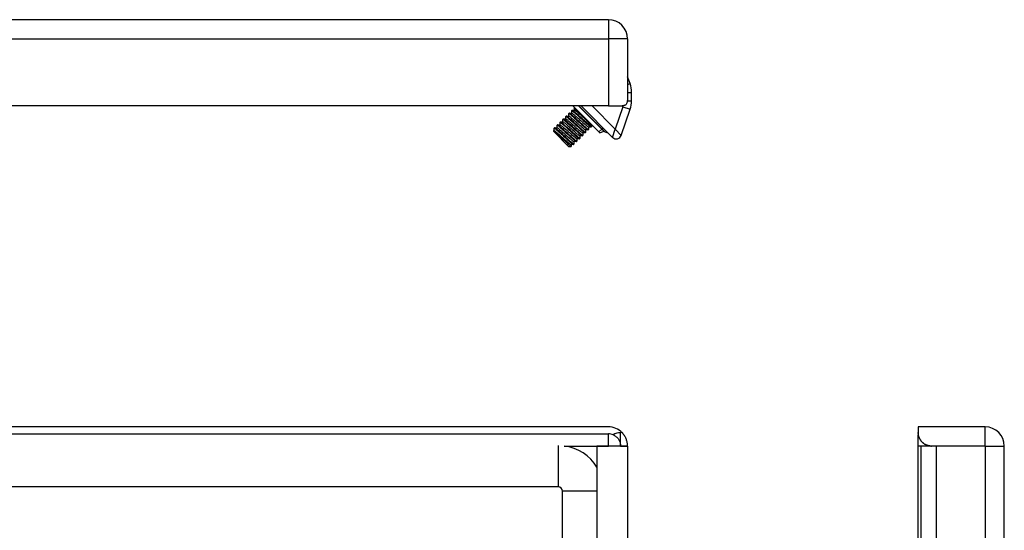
# Model space of a CAD drawing. Header units: inches. Extents: x 2.3 to 58.5, y 3.7 to 32.
# Tile 31 of 48: x 8.1 to 15.7, y 22.1 to 26. Entities that reach past the tile are written whole.
import ezdxf

# ---------------------------------------------------------------- set-up
doc = ezdxf.new("R2010")
doc.units = ezdxf.units.IN
doc.header["$MEASUREMENT"] = 0
doc.layers.add('Visible Edges(ANSI)', color=7, linetype='Continuous', lineweight=25)
doc.layers.add('Visible Tangent Edges(ANSI)', color=7, linetype='Continuous', lineweight=25)

msp = doc.modelspace()

# ---------------------------------------------------------------- linework, layer by layer
at = {"layer": 'Visible Edges(ANSI)'}
for p, q in [((12.6366, 25.9639), (2.8486, 25.9639)), ((12.7826, 25.8179), (12.7826, 25.4098)), ((12.8019, 25.477), (12.7826, 25.5299)), ((12.8137, 25.3462), (12.8137, 25.4097)), ((12.6366, 25.3079), (2.8486, 25.3079)), ((12.3663, 25.3079), (12.5649, 25.1093)), ((12.4286, 25.3079), (12.6691, 25.0673)), ((12.6366, 25.3079), (12.7411, 25.3079)), ((12.3125, 25.2079), (12.3125, 25.227)), ((12.3126, 25.2273), (12.3153, 25.23)), ((12.3156, 25.2301), (12.3352, 25.2301)), ((12.3347, 25.2301), (12.3347, 25.2493)), ((12.3348, 25.2495), (12.3376, 25.2523)), ((12.3379, 25.2524), (12.3574, 25.2524)), ((12.357, 25.2524), (12.357, 25.2715)), ((12.3571, 25.2718), (12.3599, 25.2746)), ((12.3602, 25.2747), (12.3797, 25.2747)), ((12.3784, 25.2958), (12.3738, 25.2913)), ((12.3738, 25.2913), (12.513, 25.1521)), ((12.3793, 25.2747), (12.3793, 25.2858)), ((12.7342, 25.0823), (12.803, 25.2821)), ((12.2456, 25.1411), (12.2457, 25.1602)), ((12.2457, 25.1604), (12.2485, 25.1632)), ((12.2488, 25.1633), (12.2683, 25.1633)), ((12.2679, 25.1633), (12.2679, 25.1824)), ((12.268, 25.1827), (12.2708, 25.1855)), ((12.2711, 25.1856), (12.2906, 25.1856)), ((12.2902, 25.1856), (12.2902, 25.2047)), ((12.2903, 25.205), (12.2931, 25.2078)), ((12.2933, 25.2079), (12.3129, 25.2079)), ((12.5075, 25.1575), (12.5075, 25.1496)), ((12.5176, 25.1567), (12.513, 25.1521)), ((12.2193, 25.1117), (12.2193, 25.1187)), ((12.3334, 24.9976), (12.2193, 25.1117)), ((12.2194, 25.1188), (12.2238, 25.1188)), ((12.2234, 25.1188), (12.2234, 25.1379)), ((12.2235, 25.1382), (12.2263, 25.141)), ((12.2265, 25.141), (12.2461, 25.1411)), ((12.4376, 25.0796), (12.418, 25.0796)), ((12.4185, 25.0796), (12.4184, 25.0605)), ((12.4378, 25.0797), (12.4406, 25.0825)), ((12.4598, 25.1019), (12.4403, 25.1019)), ((12.4407, 25.1019), (12.4407, 25.0828)), ((12.4601, 25.102), (12.4629, 25.1048)), ((12.4821, 25.1242), (12.4626, 25.1241)), ((12.463, 25.1241), (12.463, 25.105)), ((12.4824, 25.1243), (12.4852, 25.127)), ((12.5044, 25.1464), (12.4848, 25.1464)), ((12.4853, 25.1464), (12.4853, 25.1273)), ((12.5046, 25.1465), (12.5074, 25.1493)), ((12.5649, 25.1093), (12.5723, 25.1019)), ((12.5723, 25.1019), (12.6019, 25.1157)), ((12.3707, 25.0128), (12.3512, 25.0128)), ((12.3516, 25.0128), (12.3516, 24.9977)), ((12.371, 25.0129), (12.3738, 25.0157)), ((12.393, 25.0351), (12.3735, 25.0351)), ((12.3739, 25.0351), (12.3739, 25.016)), ((12.3933, 25.0352), (12.3961, 25.038)), ((12.4153, 25.0573), (12.3958, 25.0573)), ((12.3962, 25.0573), (12.3962, 25.0382)), ((12.4156, 25.0574), (12.4183, 25.0602)), ((12.3334, 24.9976), (12.3515, 24.9976)), ((12.6366, 22.862), (2.8486, 22.862)), ((14.9996, 22.862), (14.9996, 22.818)), ((15.5096, 22.862), (14.9996, 22.862)), ((2.8486, 22.809), (12.6366, 22.809)), ((14.9996, 22.818), (14.9996, 22.8013)), ((14.9996, 22.716), (14.9996, 22.8013)), ((12.7826, 22.716), (12.5496, 22.716)), ((12.5496, 22.716), (12.5496, 21.9635)), ((12.7296, 22.716), (12.7826, 22.716)), ((12.7296, 22.716), (12.7296, 22.716)), ((12.7826, 22.716), (12.7826, 21.9635)), ((12.7826, 22.716), (12.7826, 22.716)), ((14.9996, 21.9447), (14.9996, 22.716)), ((15.1361, 22.716), (15.0196, 22.716)), ((15.0196, 22.716), (15.0196, 21.9635)), ((15.5096, 22.716), (15.1015, 22.716)), ((15.5096, 22.716), (15.1361, 22.716)), ((15.5096, 22.716), (15.5096, 22.716)), ((15.6556, 7.008), (15.6556, 22.716)), ((12.2546, 22.4041), (3.2306, 22.4041)), ((12.2856, 21.4572), (12.2856, 22.3731))]:
    msp.add_line(p, q, dxfattribs=at)
at = {"layer": 'Visible Edges(ANSI)', "flags": 128}
for points in [[(12.7826, 25.4098), (12.7826, 25.4029), (12.7826, 25.3959), (12.7826, 25.389), (12.7826, 25.3821), (12.7825, 25.3754), (12.7824, 25.3688), (12.7821, 25.3624), (12.7818, 25.3562), (12.7813, 25.3503), (12.7807, 25.3447), (12.7799, 25.3395), (12.7788, 25.3346), (12.7775, 25.3302), (12.7759, 25.3261), (12.774, 25.3225), (12.7717, 25.3192), (12.7691, 25.3163), (12.766, 25.3138), (12.7625, 25.3118), (12.7587, 25.3103), (12.7546, 25.3092), (12.7503, 25.3084), (12.7458, 25.308), (12.7411, 25.3079)], [(12.3125, 25.227), (12.3131, 25.2273), (12.3149, 25.2265), (12.3179, 25.2244), (12.322, 25.2212), (12.3272, 25.217), (12.3333, 25.2118), (12.3404, 25.2057), (12.3482, 25.1988), (12.3567, 25.1912), (12.3657, 25.1832), (12.375, 25.1749), (12.3845, 25.1663), (12.394, 25.1577), (12.4034, 25.1492), (12.4125, 25.1411), (12.4212, 25.1333), (12.4293, 25.1262), (12.4367, 25.1198), (12.4432, 25.1142), (12.4488, 25.1095), (12.4533, 25.1059), (12.4568, 25.1034), (12.459, 25.1021), (12.4601, 25.102)], [(12.463, 25.105), (12.4624, 25.1047), (12.4606, 25.1056), (12.4576, 25.1076), (12.4535, 25.1108), (12.4483, 25.115), (12.4421, 25.1203), (12.435, 25.1264), (12.4272, 25.1333), (12.4188, 25.1408), (12.4098, 25.1488), (12.4005, 25.1572), (12.391, 25.1657), (12.3814, 25.1743), (12.372, 25.1828), (12.3629, 25.1909), (12.3542, 25.1987), (12.3462, 25.2058), (12.3388, 25.2123), (12.3322, 25.2179), (12.3267, 25.2225), (12.3221, 25.2261), (12.3187, 25.2286), (12.3164, 25.2299), (12.3153, 25.23)], [(12.3347, 25.2493), (12.3353, 25.2496), (12.3371, 25.2487), (12.3401, 25.2467), (12.3442, 25.2435), (12.3494, 25.2393), (12.3556, 25.234), (12.3627, 25.2279), (12.3705, 25.221), (12.379, 25.2135), (12.3879, 25.2055), (12.3972, 25.1971), (12.4067, 25.1886), (12.4163, 25.18), (12.4257, 25.1715), (12.4348, 25.1633), (12.4435, 25.1556), (12.4516, 25.1485), (12.4589, 25.142), (12.4655, 25.1364), (12.4711, 25.1318), (12.4756, 25.1282), (12.479, 25.1257), (12.4813, 25.1244), (12.4824, 25.1243)], [(12.3352, 25.2301), (12.3365, 25.2297), (12.3388, 25.2283), (12.3419, 25.2261), (12.3459, 25.223), (12.3507, 25.2191), (12.3561, 25.2145), (12.3622, 25.2093), (12.3689, 25.2036), (12.376, 25.1974), (12.3834, 25.1908), (12.3911, 25.184), (12.3989, 25.1771), (12.4066, 25.1703), (12.4143, 25.1635), (12.4217, 25.1569), (12.4288, 25.1507), (12.4355, 25.145), (12.4416, 25.1398), (12.4471, 25.1352), (12.4518, 25.1313), (12.4558, 25.1283), (12.4589, 25.126), (12.4612, 25.1246), (12.4626, 25.1242)], [(12.4853, 25.1273), (12.4846, 25.127), (12.4828, 25.1278), (12.4799, 25.1299), (12.4757, 25.1331), (12.4705, 25.1373), (12.4644, 25.1425), (12.4573, 25.1486), (12.4495, 25.1555), (12.441, 25.163), (12.4321, 25.1711), (12.4227, 25.1794), (12.4132, 25.188), (12.4037, 25.1966), (12.3943, 25.205), (12.3852, 25.2132), (12.3765, 25.221), (12.3684, 25.2281), (12.361, 25.2345), (12.3545, 25.2401), (12.3489, 25.2448), (12.3444, 25.2484), (12.341, 25.2509), (12.3387, 25.2522), (12.3376, 25.2523)], [(12.357, 25.2715), (12.3576, 25.2719), (12.3594, 25.271), (12.3624, 25.269), (12.3665, 25.2658), (12.3717, 25.2615), (12.3779, 25.2563), (12.3849, 25.2502), (12.3928, 25.2433), (12.4012, 25.2358), (12.4102, 25.2278), (12.4195, 25.2194), (12.429, 25.2108), (12.4385, 25.2022), (12.4479, 25.1938), (12.4571, 25.1856), (12.4657, 25.1779), (12.4738, 25.1707), (12.4812, 25.1643), (12.4877, 25.1587), (12.4933, 25.1541), (12.4979, 25.1505), (12.5013, 25.148), (12.5036, 25.1467), (12.5046, 25.1465)], [(12.3574, 25.2524), (12.3588, 25.2519), (12.3611, 25.2506), (12.3642, 25.2483), (12.3682, 25.2452), (12.3729, 25.2414), (12.3784, 25.2368), (12.3845, 25.2316), (12.3912, 25.2258), (12.3982, 25.2196), (12.4057, 25.2131), (12.4133, 25.2063), (12.4211, 25.1994), (12.4289, 25.1925), (12.4366, 25.1857), (12.444, 25.1792), (12.4511, 25.173), (12.4577, 25.1673), (12.4639, 25.162), (12.4693, 25.1575), (12.4741, 25.1536), (12.4781, 25.1505), (12.4812, 25.1483), (12.4835, 25.1469), (12.4848, 25.1464)], [(12.5075, 25.1496), (12.5069, 25.1492), (12.5051, 25.1501), (12.5021, 25.1521), (12.498, 25.1553), (12.4928, 25.1596), (12.4866, 25.1648), (12.4796, 25.1709), (12.4718, 25.1778), (12.4633, 25.1853), (12.4543, 25.1933), (12.445, 25.2017), (12.4355, 25.2103), (12.426, 25.2189), (12.4166, 25.2273), (12.4075, 25.2355), (12.3988, 25.2432), (12.3907, 25.2504), (12.3833, 25.2568), (12.3768, 25.2624), (12.3712, 25.267), (12.3667, 25.2706), (12.3632, 25.2731), (12.361, 25.2745), (12.3599, 25.2746)], [(12.3797, 25.2747), (12.3803, 25.2746), (12.381, 25.2742), (12.3821, 25.2737), (12.3833, 25.2729), (12.3848, 25.2718), (12.3864, 25.2706), (12.3883, 25.2692), (12.3904, 25.2675), (12.3927, 25.2657), (12.3951, 25.2637), (12.3978, 25.2615), (12.4006, 25.2592), (12.4035, 25.2566), (12.4067, 25.254), (12.4099, 25.2511), (12.4133, 25.2482), (12.4168, 25.2452), (12.4204, 25.242), (12.424, 25.2388), (12.4278, 25.2355), (12.4316, 25.2322), (12.4354, 25.2288), (12.4393, 25.2253), (12.4432, 25.2219)], [(12.2457, 25.1602), (12.2463, 25.1605), (12.2481, 25.1596), (12.251, 25.1576), (12.2552, 25.1544), (12.2604, 25.1502), (12.2665, 25.145), (12.2736, 25.1388), (12.2814, 25.132), (12.2899, 25.1244), (12.2988, 25.1164), (12.3082, 25.108), (12.3177, 25.0995), (12.3272, 25.0909), (12.3366, 25.0824), (12.3457, 25.0743), (12.3544, 25.0665), (12.3625, 25.0594), (12.3699, 25.0529), (12.3764, 25.0474), (12.382, 25.0427), (12.3865, 25.0391), (12.3899, 25.0366), (12.3922, 25.0353), (12.3933, 25.0352)], [(12.3962, 25.0382), (12.3956, 25.0379), (12.3938, 25.0388), (12.3908, 25.0408), (12.3867, 25.044), (12.3815, 25.0482), (12.3753, 25.0534), (12.3682, 25.0596), (12.3604, 25.0664), (12.3519, 25.074), (12.343, 25.082), (12.3337, 25.0904), (12.3242, 25.0989), (12.3146, 25.1075), (12.3052, 25.116), (12.2961, 25.1241), (12.2874, 25.1319), (12.2793, 25.139), (12.272, 25.1454), (12.2654, 25.151), (12.2598, 25.1557), (12.2553, 25.1593), (12.2519, 25.1618), (12.2496, 25.1631), (12.2485, 25.1632)], [(12.2679, 25.1824), (12.2685, 25.1828), (12.2703, 25.1819), (12.2733, 25.1799), (12.2774, 25.1767), (12.2826, 25.1725), (12.2888, 25.1672), (12.2959, 25.1611), (12.3037, 25.1542), (12.3121, 25.1467), (12.3211, 25.1387), (12.3304, 25.1303), (12.3399, 25.1218), (12.3495, 25.1132), (12.3589, 25.1047), (12.368, 25.0965), (12.3767, 25.0888), (12.3848, 25.0816), (12.3921, 25.0752), (12.3987, 25.0696), (12.4042, 25.065), (12.4088, 25.0614), (12.4122, 25.0589), (12.4145, 25.0576), (12.4156, 25.0574)], [(12.2684, 25.1633), (12.2697, 25.1629), (12.272, 25.1615), (12.2751, 25.1592), (12.2791, 25.1561), (12.2838, 25.1523), (12.2893, 25.1477), (12.2954, 25.1425), (12.3021, 25.1367), (12.3092, 25.1305), (12.3166, 25.124), (12.3243, 25.1172), (12.332, 25.1103), (12.3398, 25.1034), (12.3475, 25.0967), (12.3549, 25.0901), (12.362, 25.0839), (12.3687, 25.0782), (12.3748, 25.073), (12.3802, 25.0684), (12.385, 25.0645), (12.389, 25.0614), (12.3921, 25.0592), (12.3944, 25.0578), (12.3957, 25.0574)], [(12.4184, 25.0605), (12.4178, 25.0602), (12.416, 25.061), (12.413, 25.0631), (12.4089, 25.0662), (12.4037, 25.0705), (12.3976, 25.0757), (12.3905, 25.0818), (12.3827, 25.0887), (12.3742, 25.0962), (12.3652, 25.1043), (12.3559, 25.1126), (12.3464, 25.1212), (12.3369, 25.1298), (12.3275, 25.1382), (12.3184, 25.1464), (12.3097, 25.1541), (12.3016, 25.1613), (12.2942, 25.1677), (12.2877, 25.1733), (12.2821, 25.1779), (12.2776, 25.1815), (12.2741, 25.184), (12.2719, 25.1854), (12.2708, 25.1855)], [(12.2902, 25.2047), (12.2908, 25.205), (12.2926, 25.2042), (12.2956, 25.2021), (12.2997, 25.199), (12.3049, 25.1947), (12.3111, 25.1895), (12.3181, 25.1834), (12.326, 25.1765), (12.3344, 25.169), (12.3434, 25.161), (12.3527, 25.1526), (12.3622, 25.144), (12.3717, 25.1354), (12.3811, 25.127), (12.3903, 25.1188), (12.3989, 25.1111), (12.407, 25.1039), (12.4144, 25.0975), (12.4209, 25.0919), (12.4265, 25.0873), (12.4311, 25.0837), (12.4345, 25.0812), (12.4368, 25.0798), (12.4378, 25.0797)], [(12.2906, 25.1856), (12.292, 25.1851), (12.2942, 25.1838), (12.2974, 25.1815), (12.3014, 25.1784), (12.3061, 25.1745), (12.3116, 25.17), (12.3177, 25.1648), (12.3243, 25.159), (12.3314, 25.1528), (12.3389, 25.1463), (12.3465, 25.1395), (12.3543, 25.1326), (12.3621, 25.1257), (12.3698, 25.1189), (12.3772, 25.1124), (12.3843, 25.1062), (12.3909, 25.1004), (12.397, 25.0952), (12.4025, 25.0907), (12.4073, 25.0868), (12.4113, 25.0837), (12.4144, 25.0814), (12.4167, 25.0801), (12.418, 25.0796)], [(12.4407, 25.0828), (12.4401, 25.0824), (12.4383, 25.0833), (12.4353, 25.0853), (12.4312, 25.0885), (12.426, 25.0928), (12.4198, 25.098), (12.4128, 25.1041), (12.4049, 25.111), (12.3965, 25.1185), (12.3875, 25.1265), (12.3782, 25.1349), (12.3687, 25.1435), (12.3592, 25.152), (12.3498, 25.1605), (12.3407, 25.1687), (12.332, 25.1764), (12.3239, 25.1836), (12.3165, 25.19), (12.31, 25.1956), (12.3044, 25.2002), (12.2998, 25.2038), (12.2964, 25.2063), (12.2941, 25.2076), (12.2931, 25.2078)], [(12.3129, 25.2078), (12.3143, 25.2074), (12.3165, 25.206), (12.3196, 25.2038), (12.3236, 25.2007), (12.3284, 25.1968), (12.3339, 25.1922), (12.34, 25.187), (12.3466, 25.1813), (12.3537, 25.1751), (12.3611, 25.1685), (12.3688, 25.1618), (12.3766, 25.1549), (12.3844, 25.148), (12.392, 25.1412), (12.3995, 25.1347), (12.4066, 25.1285), (12.4132, 25.1227), (12.4193, 25.1175), (12.4248, 25.1129), (12.4295, 25.1091), (12.4335, 25.106), (12.4367, 25.1037), (12.4389, 25.1023), (12.4403, 25.1019)], [(12.3516, 24.9977), (12.3511, 24.9978), (12.3495, 24.9989), (12.3468, 25.0011), (12.3431, 25.0044), (12.3384, 25.0086), (12.3329, 25.0137), (12.3265, 25.0196), (12.3195, 25.0261), (12.3118, 25.0333), (12.3037, 25.041), (12.2953, 25.049), (12.2866, 25.0571), (12.278, 25.0653), (12.2694, 25.0734), (12.2611, 25.0812), (12.2532, 25.0886), (12.2459, 25.0955), (12.2392, 25.1016), (12.2334, 25.107), (12.2284, 25.1115), (12.2245, 25.1149), (12.2216, 25.1173), (12.2199, 25.1186), (12.2193, 25.1187)], [(12.2234, 25.1379), (12.224, 25.1382), (12.2258, 25.1374), (12.2288, 25.1353), (12.2329, 25.1322), (12.2381, 25.1279), (12.2443, 25.1227), (12.2513, 25.1166), (12.2591, 25.1097), (12.2676, 25.1022), (12.2766, 25.0941), (12.2859, 25.0858), (12.2954, 25.0772), (12.3049, 25.0686), (12.3143, 25.0602), (12.3234, 25.052), (12.3321, 25.0443), (12.3402, 25.0371), (12.3476, 25.0307), (12.3541, 25.0251), (12.3597, 25.0204), (12.3642, 25.0168), (12.3677, 25.0144), (12.3699, 25.013), (12.371, 25.0129)], [(12.2238, 25.1188), (12.2252, 25.1183), (12.2274, 25.1169), (12.2306, 25.1147), (12.2345, 25.1116), (12.2393, 25.1077), (12.2448, 25.1032), (12.2509, 25.0979), (12.2575, 25.0922), (12.2646, 25.086), (12.272, 25.0795), (12.2797, 25.0727), (12.2875, 25.0658), (12.2953, 25.0589), (12.303, 25.0521), (12.3104, 25.0456), (12.3175, 25.0394), (12.3241, 25.0336), (12.3302, 25.0284), (12.3357, 25.0238), (12.3405, 25.02), (12.3444, 25.0169), (12.3476, 25.0146), (12.3498, 25.0133), (12.3512, 25.0128)], [(12.3739, 25.016), (12.3733, 25.0156), (12.3715, 25.0165), (12.3685, 25.0185), (12.3644, 25.0217), (12.3592, 25.0259), (12.353, 25.0312), (12.346, 25.0373), (12.3381, 25.0442), (12.3297, 25.0517), (12.3207, 25.0597), (12.3114, 25.0681), (12.3019, 25.0766), (12.2924, 25.0852), (12.283, 25.0937), (12.2738, 25.1019), (12.2652, 25.1096), (12.2571, 25.1167), (12.2497, 25.1232), (12.2432, 25.1288), (12.2376, 25.1334), (12.233, 25.137), (12.2296, 25.1395), (12.2273, 25.1408), (12.2263, 25.141)], [(12.2461, 25.1411), (12.2474, 25.1406), (12.2497, 25.1392), (12.2528, 25.137), (12.2568, 25.1339), (12.2616, 25.13), (12.267, 25.1254), (12.2732, 25.1202), (12.2798, 25.1145), (12.2869, 25.1083), (12.2943, 25.1017), (12.302, 25.095), (12.3098, 25.0881), (12.3176, 25.0812), (12.3252, 25.0744), (12.3327, 25.0679), (12.3397, 25.0617), (12.3464, 25.0559), (12.3525, 25.0507), (12.358, 25.0461), (12.3627, 25.0422), (12.3667, 25.0392), (12.3698, 25.0369), (12.3721, 25.0356), (12.3735, 25.0351)], [(12.6737, 22.8013), (12.6799, 22.7983), (12.6857, 22.795), (12.6913, 22.7912), (12.6966, 22.7871), (12.7015, 22.7826), (12.706, 22.7779), (12.71, 22.7731), (12.7137, 22.7681), (12.7168, 22.763), (12.7196, 22.758), (12.7219, 22.753), (12.7238, 22.7482), (12.7254, 22.7436), (12.7267, 22.7392), (12.7276, 22.7351), (12.7283, 22.7314), (12.7288, 22.728), (12.7292, 22.725), (12.7294, 22.7224), (12.7295, 22.7201), (12.7296, 22.7184), (12.7296, 22.7171), (12.7296, 22.7163), (12.7296, 22.716)], [(12.7826, 22.716), (12.7826, 22.7163), (12.7826, 22.717), (12.7826, 22.7182), (12.7826, 22.7199), (12.7825, 22.7221), (12.7824, 22.7247), (12.7821, 22.7277), (12.7818, 22.7313), (12.7813, 22.7352), (12.7807, 22.7395), (12.7799, 22.7442), (12.7788, 22.7491), (12.7775, 22.7543), (12.7759, 22.7598), (12.774, 22.7654), (12.7717, 22.7712), (12.7691, 22.7774), (12.766, 22.7836), (12.7625, 22.7899), (12.7587, 22.796), (12.7546, 22.802), (12.7503, 22.8076), (12.7458, 22.8129), (12.7411, 22.818)], [(15.1015, 22.716), (15.0946, 22.7163), (15.0876, 22.717), (15.0807, 22.7182), (15.0738, 22.7199), (15.067, 22.7221), (15.0604, 22.7247), (15.054, 22.7277), (15.0479, 22.7313), (15.042, 22.7352), (15.0364, 22.7395), (15.0312, 22.7442), (15.0263, 22.7491), (15.0219, 22.7543), (15.0178, 22.7598), (15.0142, 22.7654), (15.0109, 22.7712), (15.008, 22.7774), (15.0055, 22.7836), (15.0035, 22.7899), (15.002, 22.796), (15.0008, 22.802), (15.0001, 22.8076), (14.9997, 22.8129), (14.9996, 22.818)], [(14.9996, 22.8013), (14.9997, 22.7983), (15.0002, 22.795), (15.0011, 22.7912), (15.0023, 22.7871), (15.004, 22.7826), (15.006, 22.7779), (15.0084, 22.7731), (15.0113, 22.7681), (15.0146, 22.763), (15.0182, 22.758), (15.0223, 22.753), (15.0267, 22.7482), (15.0314, 22.7436), (15.0365, 22.7392), (15.0419, 22.7351), (15.0476, 22.7314), (15.0535, 22.728), (15.0597, 22.725), (15.0661, 22.7224), (15.0728, 22.7201), (15.0797, 22.7184), (15.0868, 22.7171), (15.0941, 22.7163), (15.1015, 22.716)]]:
    msp.add_lwpolyline(points, dxfattribs=at)
at = {"layer": 'Visible Edges(ANSI)'}
for centre, radius, start, end in [((12.6366, 25.8179), 0.146, 0, 90), ((12.6169, 25.4097), 0.1969, 0, 20), ((12.6169, 25.3462), 0.1969, 341, 0), ((12.6024, 25.1147), 0.00118, 46.17296, 115), ((12.6305, 25.1439), 0.0394, 226.17296, 272.01539), ((12.697, 25.0952), 0.0394, 225, 341), ((12.6366, 22.716), 0.146, 44.28978, 90), ((15.5096, 22.716), 0.146, 0, 90), ((12.6366, 22.716), 0.093, 66.47603, 90), ((12.2546, 22.3731), 0.346, 31.50612, 82.44909), ((12.2546, 22.3731), 0.031, 0, 90)]:
    msp.add_arc(centre, radius, start, end, dxfattribs=at)
at = {"layer": 'Visible Tangent Edges(ANSI)'}
for p, q in [((12.6366, 25.9639), (12.6366, 25.8179)), ((2.8486, 25.8179), (12.6366, 25.8179)), ((12.7826, 25.8179), (12.6366, 25.8179)), ((12.6366, 25.8179), (12.6366, 25.3079)), ((12.7826, 25.47), (12.8019, 25.477)), ((12.7826, 25.4097), (12.8137, 25.4097)), ((12.4098, 25.3079), (12.5866, 25.131)), ((12.5872, 25.1316), (12.4109, 25.3079)), ((12.6886, 25.1313), (12.5121, 25.3079)), ((12.7809, 25.3462), (12.8137, 25.3462)), ((12.7472, 25.3014), (12.6886, 25.1313)), ((12.7472, 25.3014), (12.803, 25.2821)), ((12.5649, 25.1093), (12.5866, 25.131)), ((12.5872, 25.1316), (12.5866, 25.131)), ((12.5866, 25.131), (12.6019, 25.1157)), ((12.5872, 25.1316), (12.596, 25.1404)), ((12.6032, 25.1155), (12.5872, 25.1316)), ((12.6691, 25.0673), (12.6886, 25.1313)), ((12.6886, 25.1313), (12.7342, 25.0823)), ((15.5096, 22.716), (15.5096, 22.862)), ((12.6366, 22.716), (12.6366, 22.809)), ((12.7411, 22.818), (12.7296, 22.818)), ((12.7296, 22.716), (12.7296, 22.818)), ((12.2546, 22.719), (12.2546, 22.4041)), ((12.3001, 22.716), (12.6366, 22.716)), ((12.6366, 22.716), (12.6366, 22.716)), ((12.7296, 22.716), (12.6366, 22.716)), ((15.1015, 22.716), (14.9996, 22.716)), ((15.1361, 22.716), (15.1361, 21.9635)), ((15.5096, 22.716), (15.5096, 7.008)), ((15.5096, 22.716), (15.6556, 22.716)), ((12.5496, 22.3731), (12.2856, 22.3731))]:
    msp.add_line(p, q, dxfattribs=at)
for centre, radius, start, end in [((12.6169, 25.3462), 0.1378, 341, 344.02563), ((12.7296, 22.716), 0.1019, 90, 123.23801)]:
    msp.add_arc(centre, radius, start, end, dxfattribs=at)

doc.saveas('drawing.dxf')
